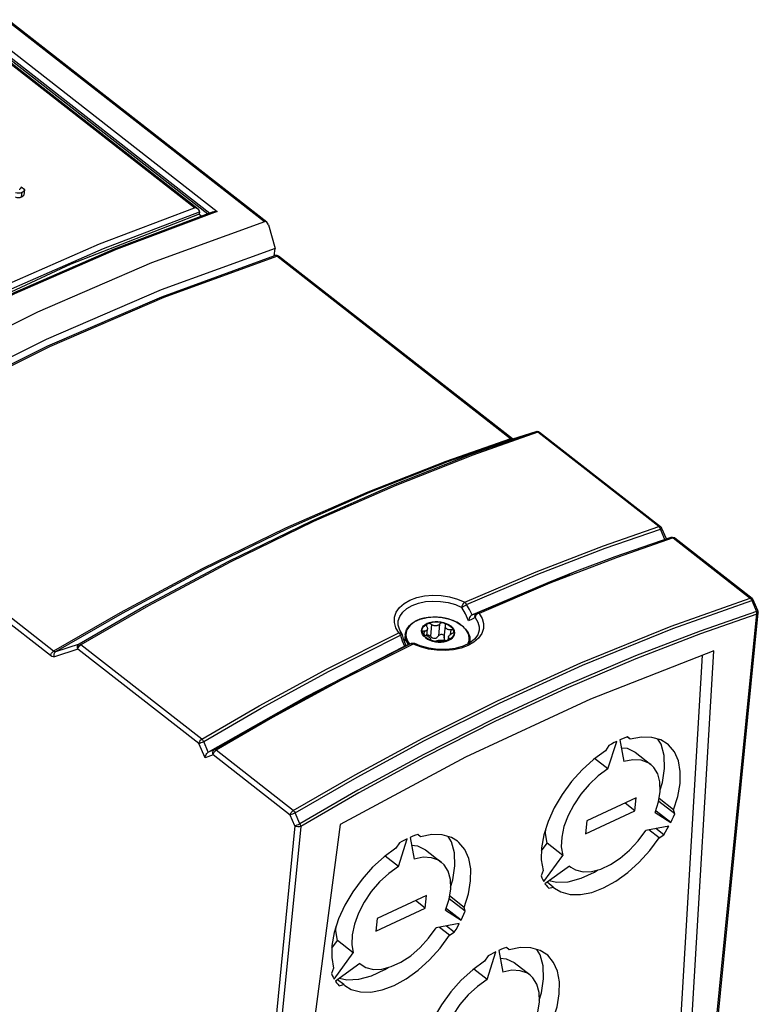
# Model space of a CAD drawing. Extents: x 0 to 594, y 0 to 420.
# Tile 25 of 26: x 535 to 553, y 107 to 131. Entities that reach past the tile are written whole.
import ezdxf

# ---------------------------------------------------------------- set-up
doc = ezdxf.new("R2010")
doc.units = 0
doc.header["$LTSCALE"] = 32.67
doc.layers.get('0').update_dxf_attribs({"linetype": 'CONTINUOUS'})

msp = doc.modelspace()

# ---------------------------------------------------------------- linework, layer by layer
at = {"color": 9, "linetype": 'CONTINUOUS'}
for p, q in [((540.755, 125.805), (534.401, 130.769)), ((539.035, 126.149), (533.511, 130.465)), ((533.718, 130.46), (539.409, 126.014)), ((533.809, 130.569), (539.592, 126.051)), ((534.787, 126.413), (534.799, 126.529)), ((539.148, 125.993), (539.215, 125.941)), ((538.288, 123.95), (541.057, 124.959)), ((546.802, 120.471), (541.057, 124.959)), ((547.437, 120.645), (547.423, 120.643)), ((547.423, 120.643), (547.424, 120.644)), ((550.443, 118.311), (547.472, 120.631)), ((546.818, 120.46), (546.802, 120.471)), ((535.5, 115.139), (529.755, 119.627)), ((535.574, 115.247), (529.829, 119.735)), ((550.457, 118.297), (550.443, 118.311)), ((550.483, 118.251), (550.477, 118.266)), ((550.595, 117.995), (550.483, 118.251)), ((550.486, 118.307), (550.486, 118.307)), ((550.794, 118.036), (549.417, 117.555)), ((550.794, 118.036), (552.69, 116.555)), ((552.706, 116.539), (552.69, 116.555)), ((552.752, 116.505), (552.73, 116.495)), ((552.73, 116.495), (552.847, 116.228)), ((552.763, 116.511), (552.752, 116.505)), ((552.764, 116.512), (552.763, 116.511)), ((546.027, 116.177), (545.991, 116.163)), ((552.847, 116.228), (552.868, 116.238)), ((552.854, 116.203), (552.847, 116.228)), ((552.869, 116.238), (552.88, 116.244)), ((552.88, 116.244), (552.881, 116.245)), ((545.058, 115.917), (545.029, 115.626)), ((544.074, 115.684), (544.057, 115.7)), ((544.677, 115.74), (544.67, 115.664)), ((544.86, 115.907), (544.831, 115.615)), ((545.333, 115.775), (545.321, 115.657)), ((545.599, 115.883), (545.578, 115.899)), ((545.622, 115.865), (545.599, 115.883)), ((545.646, 115.844), (545.622, 115.865)), ((545.672, 115.818), (545.646, 115.844)), ((545.697, 115.789), (545.672, 115.818)), ((544.127, 115.647), (544.101, 115.641)), ((544.21, 115.661), (544.21, 115.66)), ((544.275, 115.431), (544.291, 115.41)), ((544.376, 115.44), (544.362, 115.438)), ((544.362, 115.438), (544.365, 115.44)), ((545.294, 115.568), (545.291, 115.535)), ((545.753, 115.429), (545.763, 115.447)), ((536.171, 115.299), (535.593, 115.112)), ((536.201, 115.423), (535.623, 115.236)), ((539.141, 112.979), (536.171, 115.299)), ((539.214, 113.087), (536.244, 115.408)), ((544.274, 115.402), (544.305, 115.415)), ((544.589, 115.352), (544.409, 115.425)), ((544.784, 115.3), (544.589, 115.352)), ((544.989, 115.271), (544.784, 115.3)), ((539.375, 112.769), (539.261, 113.03)), ((539.295, 112.626), (539.141, 112.979)), ((539.521, 112.827), (539.375, 112.769)), ((541.462, 111.332), (539.566, 112.813)), ((539.493, 112.704), (539.295, 112.626)), ((541.388, 111.223), (539.493, 112.704)), ((541.505, 110.956), (541.388, 111.223)), ((541.625, 111.007), (541.508, 111.275)), ((541.505, 110.956), (540.078, 96.611)), ((541.646, 110.941), (540.218, 96.596))]:
    msp.add_line(p, q, dxfattribs=at)
at = {"color": 7, "linetype": 'CONTINUOUS'}
for p, q in [((540.809, 125.793), (534.445, 130.765)), ((539.124, 126.112), (533.557, 130.461)), ((533.708, 130.411), (539.361, 125.996)), ((534.866, 126.586), (534.775, 126.655)), ((534.854, 126.466), (534.866, 126.586)), ((539.158, 126.043), (539.148, 125.993)), ((540.851, 125.724), (541.018, 125.143)), ((540.995, 124.966), (541.018, 125.143)), ((541.028, 124.975), (541.008, 124.971)), ((546.846, 120.467), (541.101, 124.955)), ((547.423, 120.643), (546.846, 120.456)), ((547.461, 120.648), (547.424, 120.644)), ((550.486, 118.307), (547.516, 120.627)), ((546.854, 120.461), (546.846, 120.467)), ((546.856, 120.46), (546.854, 120.461)), ((550.499, 118.295), (550.486, 118.307)), ((550.63, 118.008), (550.516, 118.268)), ((550.819, 118.044), (550.838, 118.032)), ((550.838, 118.032), (552.734, 116.551)), ((545.856, 116.144), (548.248, 117.143)), ((548.425, 117.212), (547.721, 116.932)), ((548.406, 117.204), (548.248, 117.143)), ((547.721, 116.932), (545.978, 116.19)), ((552.748, 116.537), (552.734, 116.551)), ((552.764, 116.512), (552.748, 116.537)), ((552.881, 116.245), (552.764, 116.512)), ((551.447, 101.711), (552.888, 116.195)), ((552.886, 116.228), (552.881, 116.245)), ((544.039, 115.962), (544.039, 115.963)), ((544.717, 115.899), (544.765, 115.926)), ((545.152, 115.947), (545.214, 115.925)), ((545.467, 115.968), (545.607, 115.881)), ((544.131, 115.682), (544.078, 115.766)), ((544.13, 115.683), (544.13, 115.683)), ((544.134, 115.678), (544.13, 115.683)), ((544.147, 115.648), (544.134, 115.678)), ((544.619, 115.705), (544.612, 115.749)), ((544.678, 115.867), (544.717, 115.899)), ((544.738, 115.867), (544.744, 115.853)), ((544.741, 115.631), (544.758, 115.794)), ((545.173, 115.58), (545.202, 115.872)), ((545.202, 115.872), (545.203, 115.88)), ((544.185, 115.527), (544.198, 115.539)), ((544.21, 115.661), (544.194, 115.499)), ((544.365, 115.44), (544.305, 115.415)), ((544.365, 115.44), (544.391, 115.446)), ((544.391, 115.446), (544.424, 115.445)), ((544.424, 115.445), (544.447, 115.437)), ((544.584, 115.379), (544.447, 115.437)), ((544.71, 115.582), (544.669, 115.62)), ((544.71, 115.582), (544.761, 115.548)), ((544.761, 115.548), (544.82, 115.52)), ((544.82, 115.52), (544.885, 115.497)), ((544.831, 115.615), (544.857, 115.592)), ((544.836, 115.542), (544.836, 115.546)), ((544.836, 115.546), (544.836, 115.543)), ((544.885, 115.497), (544.954, 115.482)), ((544.954, 115.482), (545.025, 115.474)), ((545.093, 115.483), (545.025, 115.484)), ((545.025, 115.474), (545.096, 115.474)), ((545.229, 115.497), (545.287, 115.519)), ((545.271, 115.527), (545.275, 115.57)), ((545.325, 115.553), (545.277, 115.526)), ((545.278, 115.599), (545.279, 115.602)), ((545.287, 115.519), (545.337, 115.547)), ((545.301, 115.562), (545.294, 115.568)), ((545.364, 115.586), (545.325, 115.553)), ((545.406, 115.619), (545.424, 115.66)), ((545.915, 115.543), (545.793, 115.448)), ((545.802, 115.502), (545.797, 115.451)), ((544.212, 115.378), (544.192, 115.37)), ((544.305, 115.415), (544.212, 115.378)), ((544.234, 115.387), (544.23, 115.399)), ((544.792, 115.321), (544.584, 115.379)), ((545.012, 115.291), (544.792, 115.321)), ((545.234, 115.29), (545.012, 115.291)), ((545.444, 115.317), (545.234, 115.29)), ((551, 101.83), (551.799, 115.261)), ((550.756, 102.304), (551.521, 115.152)), ((549.194, 112.354), (549.411, 113.033)), ((549.487, 113.068), (549.583, 112.535)), ((549.741, 113.085), (549.672, 113.139)), ((549.741, 113.085), (549.674, 113.142)), ((549.135, 112.803), (548.842, 112.59)), ((549.22, 112.93), (549.135, 112.803)), ((549.861, 112.766), (550.25, 112.463)), ((549.194, 112.354), (548.868, 112.609)), ((549.886, 111.641), (548.675, 111.077)), ((549.855, 111.326), (549.886, 111.641)), ((550.836, 111.253), (550.447, 111.557)), ((550.809, 111.349), (550.452, 111.628)), ((548.643, 110.762), (549.855, 111.326)), ((549.855, 111.326), (549.614, 111.514)), ((550.353, 111.282), (550.439, 111.55)), ((550.736, 111.037), (550.379, 111.316)), ((550.836, 111.253), (550.809, 111.349)), ((548.675, 111.077), (548.643, 110.762)), ((550.353, 111.282), (550.736, 111.037)), ((542.612, 110.987), (540.809, 97.225)), ((550.691, 110.951), (550.124, 110.842)), ((550.452, 110.663), (550.203, 110.857)), ((550.568, 110.738), (550.374, 110.89)), ((544.045, 109.959), (544.261, 110.637)), ((544.337, 110.673), (544.433, 110.139)), ((544.591, 110.69), (544.523, 110.743)), ((544.591, 110.69), (544.525, 110.746)), ((550.452, 110.663), (550.568, 110.738)), ((543.985, 110.408), (543.692, 110.194)), ((544.07, 110.535), (543.985, 110.408)), ((544.711, 110.371), (545.1, 110.067)), ((547.56, 110.343), (547.698, 110.532)), ((548.087, 110.228), (547.698, 110.532)), ((544.045, 109.959), (543.718, 110.213)), ((547.616, 109.586), (548.087, 110.228)), ((548.247, 109.969), (547.647, 109.535)), ((548.247, 109.969), (548.28, 109.941)), ((547.602, 109.857), (547.552, 109.725)), ((547.85, 109.453), (547.698, 109.572)), ((547.738, 109.422), (547.85, 109.453)), ((547.85, 109.453), (547.88, 109.429)), ((544.737, 109.245), (543.525, 108.682)), ((544.705, 108.931), (544.737, 109.245)), ((545.203, 108.886), (545.289, 109.154)), ((545.686, 108.857), (545.297, 109.161)), ((545.659, 108.953), (545.302, 109.233)), ((543.494, 108.367), (544.705, 108.931)), ((544.705, 108.931), (544.464, 109.119)), ((545.586, 108.641), (545.23, 108.92)), ((545.686, 108.857), (545.659, 108.953)), ((543.525, 108.682), (543.494, 108.367)), ((545.203, 108.886), (545.586, 108.641)), ((545.542, 108.556), (544.975, 108.447)), ((545.302, 108.267), (545.053, 108.462)), ((545.418, 108.343), (545.224, 108.495)), ((545.302, 108.267), (545.418, 108.343)), ((542.41, 107.947), (542.549, 108.136)), ((542.938, 107.832), (542.549, 108.136)), ((546.771, 107.913), (546.702, 107.967)), ((546.771, 107.913), (546.704, 107.97)), ((542.467, 107.19), (542.938, 107.832)), ((546.25, 107.758), (546.165, 107.631)), ((546.224, 107.183), (546.441, 107.861)), ((546.516, 107.897), (546.612, 107.363)), ((542.452, 107.462), (542.402, 107.33)), ((543.097, 107.573), (542.498, 107.14)), ((543.097, 107.573), (543.13, 107.545)), ((546.165, 107.631), (545.872, 107.418)), ((546.891, 107.595), (547.28, 107.291)), ((546.224, 107.183), (545.898, 107.437)), ((542.701, 107.057), (542.548, 107.176)), ((542.588, 107.026), (542.701, 107.057)), ((542.701, 107.057), (542.73, 107.033))]:
    msp.add_line(p, q, dxfattribs=at)
for points in [[(534.747, 126.606), (534.741, 126.602), (534.735, 126.598), (534.728, 126.594)], [(534.761, 126.622), (534.757, 126.616), (534.753, 126.611), (534.747, 126.606)], [(534.775, 126.655), (534.772, 126.644), (534.767, 126.633), (534.761, 126.622)], [(534.799, 126.529), (534.826, 126.544), (534.848, 126.563), (534.866, 126.586)], [(534.626, 126.412), (534.668, 126.402), (534.71, 126.398), (534.75, 126.402), (534.787, 126.413)], [(534.637, 126.522), (534.682, 126.512), (534.722, 126.51), (534.76, 126.515), (534.799, 126.529)], [(534.787, 126.413), (534.827, 126.437), (534.854, 126.466)], [(539.124, 126.112), (539.121, 126.114), (539.094, 126.13), (539.065, 126.142), (539.035, 126.149)], [(539.158, 126.042), (539.156, 126.07), (539.142, 126.094), (539.124, 126.112)], [(539.148, 125.993), (535.995, 124.764), (532.807, 123.281), (529.604, 121.553)], [(539.492, 126.045), (537.064, 125.131), (534.561, 124.04), (532.043, 122.795)], [(539.492, 126.045), (539.499, 126.047), (539.53, 126.053), (539.562, 126.054), (539.592, 126.051)], [(540.755, 125.805), (537.981, 124.792), (535.182, 123.582), (532.363, 122.179), (529.531, 120.584)], [(540.809, 125.793), (540.781, 125.807), (540.755, 125.805)], [(540.851, 125.724), (540.833, 125.766), (540.809, 125.793)], [(541.018, 125.143), (538.219, 124.127), (535.394, 122.907), (532.549, 121.489), (529.69, 119.873)], [(529.78, 119.748), (532.609, 121.343), (535.432, 122.75), (538.236, 123.961), (541.008, 124.971)], [(541.101, 124.955), (541.067, 124.972), (541.028, 124.975)], [(547.516, 120.627), (547.497, 120.639), (547.461, 120.648)], [(550.516, 118.268), (550.515, 118.272), (550.499, 118.295)], [(550.743, 118.047), (549.366, 117.567), (548.425, 117.212)], [(550.745, 118.048), (550.782, 118.053), (550.819, 118.044)], [(552.888, 116.195), (552.889, 116.201), (552.886, 116.228)], [(544.078, 115.766), (544.04, 115.89), (544.039, 115.962)], [(544.21, 115.661), (544.243, 115.775), (544.319, 115.88), (544.433, 115.969), (544.58, 116.036), (544.75, 116.077), (544.934, 116.09), (545.121, 116.076), (545.302, 116.035), (545.467, 115.968)], [(544.705, 115.906), (544.755, 115.934), (544.813, 115.956), (544.877, 115.971), (544.946, 115.978), (545.017, 115.978), (545.088, 115.97), (545.157, 115.955), (545.222, 115.933), (545.28, 115.905), (545.331, 115.871)], [(544.765, 115.926), (544.753, 115.919), (544.744, 115.909), (544.738, 115.896), (544.737, 115.888)], [(544.765, 115.926), (544.821, 115.948), (544.883, 115.962), (544.949, 115.969), (545.017, 115.969), (545.085, 115.962), (545.152, 115.947)], [(544.86, 115.907), (544.846, 115.917), (544.829, 115.925), (544.812, 115.931), (544.795, 115.932), (544.779, 115.931), (544.765, 115.926)], [(545.058, 115.917), (545.049, 115.907), (545.039, 115.897), (545.027, 115.889), (545.015, 115.882), (545.001, 115.877), (544.987, 115.873), (544.972, 115.871), (544.957, 115.87), (544.942, 115.871), (544.927, 115.874), (544.912, 115.878), (544.898, 115.883), (544.885, 115.89), (544.872, 115.898), (544.86, 115.907)], [(545.152, 115.947), (545.135, 115.95), (545.118, 115.95), (545.102, 115.946), (545.085, 115.939), (545.07, 115.929), (545.058, 115.917)], [(545.199, 115.907), (545.191, 115.92), (545.181, 115.932), (545.167, 115.941), (545.152, 115.947)], [(545.214, 115.925), (545.271, 115.898), (545.32, 115.865), (545.36, 115.829), (545.39, 115.789), (545.408, 115.747)], [(545.856, 116.144), (545.831, 116.127), (545.81, 116.104), (545.794, 116.077), (545.782, 116.05), (545.774, 116.023), (545.77, 115.998)], [(544.612, 115.749), (544.618, 115.793), (544.635, 115.834), (544.665, 115.872), (544.705, 115.906)], [(544.669, 115.62), (544.638, 115.662), (544.619, 115.705)], [(544.634, 115.706), (544.627, 115.748), (544.632, 115.79), (544.649, 115.83), (544.678, 115.867)], [(544.677, 115.74), (544.663, 115.74), (544.65, 115.737), (544.641, 115.732), (544.635, 115.725), (544.632, 115.717)], [(544.632, 115.717), (544.632, 115.716), (544.634, 115.706)], [(544.771, 115.555), (544.722, 115.587), (544.682, 115.624), (544.652, 115.664), (544.634, 115.706)], [(544.634, 115.706), (544.639, 115.695), (544.647, 115.684)], [(544.647, 115.684), (544.659, 115.672), (544.673, 115.662), (544.689, 115.653), (544.705, 115.646)], [(544.758, 115.794), (544.757, 115.791), (544.755, 115.782), (544.751, 115.773), (544.746, 115.765), (544.74, 115.757), (544.732, 115.751), (544.723, 115.747), (544.712, 115.743), (544.701, 115.741), (544.69, 115.74), (544.677, 115.74)], [(544.737, 115.888), (544.736, 115.882), (544.738, 115.867)], [(544.744, 115.853), (544.749, 115.842), (544.753, 115.832), (544.756, 115.821), (544.757, 115.811), (544.758, 115.801), (544.758, 115.794)], [(545.203, 115.88), (545.203, 115.892), (545.199, 115.907)], [(545.351, 115.776), (545.308, 115.773), (545.286, 115.774), (545.266, 115.778), (545.249, 115.786), (545.234, 115.795), (545.221, 115.807), (545.211, 115.822), (545.205, 115.837), (545.202, 115.856), (545.202, 115.872)], [(545.279, 115.602), (545.28, 115.609), (545.284, 115.617), (545.289, 115.626), (545.296, 115.634), (545.304, 115.642), (545.314, 115.651), (545.324, 115.659), (545.336, 115.666), (545.348, 115.674), (545.361, 115.68)], [(545.423, 115.748), (545.404, 115.791), (545.373, 115.832), (545.331, 115.871)], [(545.382, 115.771), (545.367, 115.775), (545.351, 115.776)], [(545.361, 115.68), (545.377, 115.689), (545.39, 115.7), (545.4, 115.712), (545.407, 115.724), (545.409, 115.734)], [(545.408, 115.747), (545.403, 115.757), (545.394, 115.765), (545.382, 115.771)], [(545.409, 115.734), (545.409, 115.736), (545.408, 115.747)], [(545.408, 115.747), (545.415, 115.704), (545.409, 115.662)], [(545.424, 115.66), (545.43, 115.703), (545.423, 115.748)], [(545.607, 115.881), (545.698, 115.794), (545.763, 115.699), (545.797, 115.6), (545.802, 115.502)], [(546.03, 115.765), (545.995, 115.649), (545.915, 115.543)], [(544.23, 115.399), (544.175, 115.554), (544.147, 115.648)], [(544.705, 115.646), (544.73, 115.636), (544.751, 115.626), (544.77, 115.616), (544.787, 115.605), (544.802, 115.595)], [(544.743, 115.645), (544.744, 115.646), (544.76, 115.648), (544.778, 115.647), (544.796, 115.641)], [(544.89, 115.506), (544.827, 115.527), (544.771, 115.555)], [(544.796, 115.641), (544.814, 115.63), (544.831, 115.615)], [(544.802, 115.595), (544.815, 115.584), (544.825, 115.573), (544.832, 115.563), (544.836, 115.553), (544.836, 115.546)], [(544.836, 115.542), (544.837, 115.537), (544.841, 115.53), (544.849, 115.523), (544.861, 115.517), (544.874, 115.511), (544.89, 115.506)], [(544.857, 115.592), (544.885, 115.576), (544.911, 115.568)], [(545.025, 115.484), (544.956, 115.491), (544.89, 115.506)], [(544.89, 115.506), (544.907, 115.502), (544.923, 115.499), (544.939, 115.498), (544.955, 115.498), (544.97, 115.5), (544.98, 115.503)], [(544.911, 115.568), (544.937, 115.566), (544.962, 115.571), (544.986, 115.582), (545.009, 115.6), (545.029, 115.626)], [(544.98, 115.503), (544.989, 115.506), (544.999, 115.509), (545.009, 115.512), (545.022, 115.514), (545.035, 115.516), (545.049, 115.518), (545.063, 115.519), (545.078, 115.52), (545.094, 115.52), (545.109, 115.52), (545.124, 115.52), (545.139, 115.519), (545.153, 115.517), (545.166, 115.516), (545.178, 115.514)], [(545.029, 115.626), (545.043, 115.642), (545.06, 115.655), (545.078, 115.663), (545.097, 115.666), (545.115, 115.665), (545.132, 115.661), (545.147, 115.652), (545.16, 115.64), (545.169, 115.624), (545.174, 115.606), (545.174, 115.589)], [(545.277, 115.526), (545.221, 115.505), (545.159, 115.491), (545.093, 115.483)], [(545.096, 115.474), (545.164, 115.482), (545.229, 115.497)], [(545.173, 115.579), (545.173, 115.554), (545.178, 115.527), (545.186, 115.513)], [(545.178, 115.514), (545.194, 115.512), (545.211, 115.512), (545.229, 115.513), (545.246, 115.516), (545.263, 115.521), (545.277, 115.526)], [(545.277, 115.526), (545.289, 115.533), (545.297, 115.54), (545.302, 115.547), (545.304, 115.552)], [(545.279, 115.588), (545.278, 115.595), (545.278, 115.599)], [(545.294, 115.568), (545.289, 115.572), (545.284, 115.577), (545.281, 115.582), (545.279, 115.588)], [(545.304, 115.552), (545.304, 115.555), (545.301, 115.562)], [(545.337, 115.547), (545.377, 115.581), (545.406, 115.619)], [(545.409, 115.662), (545.392, 115.623), (545.364, 115.586)], [(545.793, 115.448), (545.633, 115.371), (545.444, 115.317)], [(539.375, 112.769), (541.785, 114.137), (544.192, 115.37)], [(551.799, 115.261), (548.762, 114.07), (545.695, 112.643), (542.612, 110.987)], [(549.411, 113.033), (549.347, 113.001), (549.284, 112.967), (549.22, 112.93)], [(549.674, 113.142), (549.612, 113.12), (549.55, 113.095), (549.487, 113.068)], [(550.65, 112.975), (550.497, 113.067), (550.273, 113.131), (550.018, 113.137), (549.741, 113.085)], [(550.479, 111.844), (550.533, 112.021), (550.585, 112.37), (550.574, 112.687), (550.5, 112.961), (550.421, 113.089)], [(539.295, 112.626), (539.301, 112.657), (539.311, 112.686), (539.324, 112.713), (539.34, 112.736), (539.357, 112.755), (539.375, 112.769)], [(549.521, 112.877), (549.667, 112.862), (549.861, 112.767)], [(550.809, 111.349), (550.914, 111.681), (550.969, 111.999), (550.973, 112.292), (550.926, 112.553), (550.828, 112.774), (550.684, 112.946), (550.65, 112.975)], [(548.842, 112.59), (548.561, 112.335), (548.302, 112.046), (548.072, 111.731), (547.877, 111.401), (547.724, 111.064), (547.618, 110.732), (547.561, 110.414), (547.556, 110.119), (547.602, 109.857)], [(550.25, 112.463), (550.184, 112.506), (550.01, 112.569), (549.806, 112.579), (549.583, 112.535)], [(549.194, 112.354), (548.958, 112.184), (548.733, 111.975), (548.529, 111.737), (548.353, 111.477), (548.213, 111.208), (548.113, 110.937), (548.058, 110.678), (548.049, 110.438), (548.087, 110.228)], [(550.439, 111.55), (550.48, 111.804), (550.473, 112.036), (550.42, 112.235), (550.322, 112.394), (550.25, 112.463)], [(550.736, 111.037), (550.771, 111.109), (550.805, 111.181), (550.836, 111.253)], [(547.698, 110.532), (547.658, 110.77), (547.666, 110.883)], [(548.28, 109.941), (548.397, 109.872), (548.582, 109.826), (548.792, 109.833), (549.021, 109.893), (549.259, 110.004), (549.498, 110.161), (549.727, 110.359), (549.939, 110.589), (550.124, 110.842)], [(550.568, 110.738), (550.611, 110.809), (550.652, 110.88), (550.691, 110.951)], [(544.261, 110.637), (544.198, 110.605), (544.134, 110.571), (544.07, 110.535)], [(544.525, 110.746), (544.462, 110.724), (544.4, 110.7), (544.337, 110.673)], [(545.5, 110.579), (545.347, 110.671), (545.123, 110.735), (544.869, 110.742), (544.591, 110.69)], [(545.329, 109.448), (545.384, 109.626), (545.436, 109.975), (545.424, 110.292), (545.35, 110.565), (545.271, 110.693)], [(547.88, 109.429), (548.039, 109.334), (548.264, 109.271), (548.519, 109.267), (548.797, 109.321), (549.089, 109.431), (549.386, 109.595), (549.679, 109.807), (549.96, 110.061), (550.22, 110.349), (550.452, 110.663)], [(544.371, 110.481), (544.517, 110.467), (544.711, 110.371)], [(545.659, 108.953), (545.764, 109.286), (545.819, 109.603), (545.823, 109.897), (545.776, 110.158), (545.679, 110.378), (545.534, 110.551), (545.5, 110.579)], [(543.692, 110.194), (543.412, 109.939), (543.152, 109.65), (542.922, 109.336), (542.727, 109.005), (542.575, 108.669), (542.468, 108.336), (542.412, 108.018), (542.406, 107.723), (542.452, 107.462)], [(545.1, 110.067), (545.034, 110.111), (544.86, 110.173), (544.657, 110.183), (544.433, 110.139)], [(544.045, 109.959), (543.808, 109.788), (543.583, 109.579), (543.379, 109.341), (543.203, 109.082), (543.063, 108.812), (542.963, 108.542), (542.908, 108.282), (542.899, 108.042), (542.938, 107.832)], [(545.289, 109.154), (545.33, 109.409), (545.324, 109.64), (545.271, 109.839), (545.173, 109.998), (545.1, 110.067)], [(547.751, 109.61), (547.929, 109.569), (548.22, 109.582), (548.536, 109.667), (548.865, 109.82), (548.948, 109.874)], [(547.552, 109.725), (547.571, 109.677), (547.593, 109.63), (547.616, 109.586)], [(547.647, 109.535), (547.676, 109.495), (547.706, 109.457), (547.738, 109.422)], [(545.586, 108.641), (545.622, 108.713), (545.655, 108.785), (545.686, 108.857)], [(542.549, 108.136), (542.509, 108.375), (542.517, 108.487)], [(543.13, 107.545), (543.248, 107.476), (543.432, 107.43), (543.642, 107.437), (543.871, 107.498), (544.109, 107.608), (544.348, 107.766), (544.577, 107.963), (544.789, 108.193), (544.975, 108.447)], [(545.418, 108.343), (545.461, 108.413), (545.502, 108.484), (545.542, 108.556)], [(542.73, 107.033), (542.889, 106.938), (543.114, 106.876), (543.369, 106.871), (543.647, 106.925), (543.939, 107.035), (544.236, 107.199), (544.529, 107.411), (544.811, 107.665), (545.071, 107.953), (545.302, 108.267)], [(546.704, 107.97), (546.642, 107.948), (546.579, 107.923), (546.516, 107.897)], [(547.68, 107.803), (547.527, 107.895), (547.303, 107.959), (547.048, 107.965), (546.771, 107.913)], [(546.441, 107.861), (546.377, 107.829), (546.313, 107.795), (546.25, 107.758)], [(546.551, 107.705), (546.697, 107.69), (546.89, 107.595)], [(547.508, 106.672), (547.563, 106.849), (547.615, 107.199), (547.604, 107.516), (547.529, 107.789), (547.451, 107.917)], [(547.839, 106.177), (547.944, 106.509), (547.999, 106.827), (548.003, 107.121), (547.956, 107.382), (547.858, 107.602), (547.714, 107.775), (547.68, 107.803)], [(542.601, 107.215), (542.779, 107.174), (543.071, 107.187), (543.387, 107.271), (543.715, 107.424), (543.798, 107.478)], [(542.402, 107.33), (542.421, 107.281), (542.443, 107.235), (542.467, 107.19)], [(545.872, 107.418), (545.591, 107.163), (545.332, 106.874), (545.101, 106.559), (544.907, 106.229), (544.754, 105.892), (544.648, 105.56), (544.591, 105.242), (544.585, 104.947), (544.631, 104.685)], [(547.279, 107.291), (547.214, 107.335), (547.039, 107.397), (546.836, 107.407), (546.612, 107.363)], [(547.469, 106.378), (547.51, 106.633), (547.503, 106.864), (547.45, 107.063), (547.352, 107.222), (547.279, 107.291)], [(542.498, 107.14), (542.526, 107.1), (542.556, 107.062), (542.588, 107.026)], [(546.224, 107.183), (545.987, 107.012), (545.763, 106.803), (545.559, 106.565), (545.383, 106.306), (545.242, 106.036), (545.143, 105.766), (545.087, 105.506), (545.079, 105.266), (545.117, 105.056)]]:
    msp.add_lwpolyline(points, dxfattribs=at)
at = {"color": 9, "linetype": 'CONTINUOUS'}
for points in [[(529.614, 121.766), (531.984, 123.064), (534.352, 124.231), (536.705, 125.26), (539.035, 126.149)], [(529.603, 121.598), (532.008, 122.917), (534.409, 124.101), (536.796, 125.145), (539.158, 126.043)], [(539.592, 126.051), (537.115, 125.119), (534.611, 124.028), (532.091, 122.782)], [(541.057, 124.959), (541.031, 124.972), (541.008, 124.971)], [(541.057, 124.959), (541.082, 124.962), (541.101, 124.955)], [(529.829, 119.735), (532.656, 121.33), (535.482, 122.738), (538.288, 123.95)], [(547.423, 120.643), (545.824, 120.081), (543.916, 119.329), (541.911, 118.446), (539.867, 117.45), (537.857, 116.377), (536.201, 115.423)], [(547.472, 120.631), (545.872, 120.068), (543.963, 119.316), (541.957, 118.433), (539.913, 117.436), (537.902, 116.362), (536.244, 115.408)], [(547.472, 120.631), (547.463, 120.638), (547.451, 120.643), (547.438, 120.645)], [(547.472, 120.631), (547.497, 120.634), (547.516, 120.627)], [(546.802, 120.471), (545.211, 119.914), (543.291, 119.159), (541.274, 118.272), (539.221, 117.269), (537.207, 116.191), (535.574, 115.247)], [(546.846, 120.456), (545.255, 119.9), (543.336, 119.145), (541.321, 118.258), (539.269, 117.257), (537.257, 116.179), (535.623, 115.236)], [(546.802, 120.471), (546.827, 120.474), (546.846, 120.467)], [(546.846, 120.456), (546.833, 120.456), (546.818, 120.46)], [(545.675, 116.452), (547.427, 117.198), (549.087, 117.838), (550.443, 118.311)], [(545.718, 116.393), (547.469, 117.139), (549.129, 117.778), (550.483, 118.251)], [(550.443, 118.311), (550.467, 118.314), (550.486, 118.307)], [(550.477, 118.266), (550.468, 118.282), (550.457, 118.297)], [(550.483, 118.251), (550.505, 118.261), (550.516, 118.267), (550.516, 118.268)], [(550.745, 118.048), (550.754, 118.05), (550.766, 118.049), (550.78, 118.045), (550.794, 118.036)], [(550.838, 118.032), (550.819, 118.039), (550.794, 118.036)], [(549.417, 117.555), (547.77, 116.92), (546.027, 116.177)], [(541.462, 111.332), (542.983, 112.211), (544.645, 113.11), (546.482, 114.03), (548.525, 114.962), (550.75, 115.865), (552.69, 116.555)], [(541.508, 111.275), (543.029, 112.153), (544.69, 113.052), (546.526, 113.971), (548.568, 114.902), (550.792, 115.805), (552.73, 116.495)], [(544.057, 115.7), (543.984, 115.825), (543.948, 115.953), (543.951, 116.082), (543.993, 116.206), (544.072, 116.32), (544.186, 116.421), (544.33, 116.504), (544.499, 116.567), (544.688, 116.607), (544.889, 116.623), (545.095, 116.614), (545.3, 116.582), (545.495, 116.528), (545.675, 116.452)], [(544.039, 115.963), (544.043, 115.991), (544.081, 116.104), (544.153, 116.208), (544.256, 116.299), (544.387, 116.374), (544.54, 116.431), (544.712, 116.468), (544.894, 116.482), (545.082, 116.474), (545.268, 116.445), (545.445, 116.395), (545.608, 116.326)], [(545.608, 116.326), (545.616, 116.36), (545.631, 116.396), (545.652, 116.429), (545.675, 116.452)], [(545.675, 116.452), (545.691, 116.437), (545.706, 116.416), (545.718, 116.393)], [(552.69, 116.555), (552.715, 116.558), (552.734, 116.551)], [(552.73, 116.495), (552.72, 116.519), (552.706, 116.539)], [(552.847, 116.228), (551.46, 115.744), (549.872, 115.133), (548.159, 114.406), (546.399, 113.588), (544.67, 112.714), (543.052, 111.833), (541.625, 111.007)], [(552.854, 116.155), (551.468, 115.672), (549.882, 115.061), (548.171, 114.335), (546.414, 113.518), (544.687, 112.645), (543.07, 111.766), (541.646, 110.941)], [(545.718, 116.393), (545.692, 116.375), (545.662, 116.356), (545.633, 116.339), (545.608, 116.326)], [(545.77, 115.998), (545.694, 116.167), (545.608, 116.326)], [(545.856, 116.144), (545.79, 116.271), (545.718, 116.393)], [(545.978, 116.19), (545.921, 116.169), (545.856, 116.144)], [(545.928, 116.076), (545.925, 116.111), (545.933, 116.144), (545.951, 116.172), (545.978, 116.19)], [(545.991, 116.163), (545.96, 116.139), (545.938, 116.109), (545.928, 116.076)], [(545.978, 116.19), (545.993, 116.192), (546.01, 116.188), (546.027, 116.177)], [(546.027, 116.177), (546.1, 116.055), (546.136, 115.929), (546.134, 115.803), (546.092, 115.682)], [(551.413, 101.67), (552.856, 116.178), (552.854, 116.203)], [(552.888, 116.195), (552.878, 116.172), (552.854, 116.155)], [(544.485, 115.995), (544.407, 115.948), (544.341, 115.895), (544.29, 115.835), (544.255, 115.771), (544.236, 115.705)], [(545.52, 115.938), (545.483, 115.959), (545.44, 115.98), (545.391, 116.002), (545.335, 116.023), (545.27, 116.043), (545.193, 116.062), (545.105, 116.078), (545.004, 116.088), (544.892, 116.089), (544.78, 116.08), (544.674, 116.061), (544.575, 116.033), (544.485, 115.995)], [(545.578, 115.899), (545.552, 115.918), (545.52, 115.938)], [(545.928, 116.076), (545.856, 116.04), (545.77, 115.998)], [(545.928, 116.076), (545.995, 115.965), (546.028, 115.851), (546.03, 115.765)], [(539.214, 113.087), (540.627, 113.905), (542.297, 114.812), (544.057, 115.7)], [(544.057, 115.7), (544.091, 115.703), (544.119, 115.693), (544.13, 115.683)], [(544.101, 115.641), (544.089, 115.664), (544.074, 115.684)], [(544.236, 115.705), (544.232, 115.644), (544.24, 115.589)], [(545.786, 115.574), (545.779, 115.629), (545.764, 115.676), (545.744, 115.718), (545.722, 115.755), (545.697, 115.789)], [(546.092, 115.682), (546.013, 115.571), (545.9, 115.472)], [(539.261, 113.03), (540.673, 113.847), (542.342, 114.754), (544.101, 115.641)], [(544.362, 115.438), (542.594, 114.547), (540.91, 113.631), (539.521, 112.827)], [(544.101, 115.641), (544.142, 115.505), (544.192, 115.37)], [(544.147, 115.648), (544.143, 115.649), (544.127, 115.647)], [(544.21, 115.66), (544.209, 115.617), (544.217, 115.561), (544.232, 115.512), (544.252, 115.469), (544.275, 115.431)], [(544.24, 115.589), (544.255, 115.541), (544.274, 115.499), (544.297, 115.462)], [(544.297, 115.462), (544.321, 115.429), (544.326, 115.424)], [(544.409, 115.425), (544.392, 115.435), (544.376, 115.44)], [(544.447, 115.437), (544.431, 115.438), (544.409, 115.425)], [(545.9, 115.472), (545.756, 115.389), (545.586, 115.326), (545.398, 115.284)], [(545.763, 115.447), (545.782, 115.513), (545.786, 115.574)], [(545.789, 115.446), (545.8, 115.483), (545.802, 115.502)], [(535.5, 115.139), (535.508, 115.169), (535.524, 115.199), (535.547, 115.227), (535.574, 115.247)], [(535.623, 115.236), (535.607, 115.233), (535.59, 115.237), (535.574, 115.247)], [(535.593, 115.112), (535.584, 115.148), (535.586, 115.183), (535.6, 115.214), (535.623, 115.236)], [(536.171, 115.299), (536.162, 115.335), (536.164, 115.37), (536.178, 115.401), (536.201, 115.423)], [(536.171, 115.299), (536.178, 115.329), (536.195, 115.36), (536.218, 115.387), (536.244, 115.408)], [(536.244, 115.408), (536.234, 115.415), (536.223, 115.42), (536.212, 115.423), (536.201, 115.423)], [(544.409, 115.425), (542.641, 114.533), (540.956, 113.617), (539.566, 112.813)], [(545.398, 115.284), (545.196, 115.266), (544.989, 115.271)], [(535.593, 115.112), (535.564, 115.11), (535.533, 115.119), (535.5, 115.139)], [(539.141, 112.979), (539.149, 113.009), (539.165, 113.039), (539.188, 113.067), (539.214, 113.087)], [(539.141, 112.979), (539.165, 112.988), (539.195, 113.001), (539.229, 113.016), (539.261, 113.03)], [(539.261, 113.03), (539.252, 113.045), (539.242, 113.059), (539.229, 113.074), (539.214, 113.087)], [(539.493, 112.704), (539.483, 112.739), (539.485, 112.775), (539.499, 112.805), (539.521, 112.827)], [(539.493, 112.704), (539.5, 112.734), (539.517, 112.765), (539.54, 112.792), (539.566, 112.813)], [(539.566, 112.813), (539.556, 112.82), (539.544, 112.825), (539.532, 112.828), (539.521, 112.827)], [(541.388, 111.223), (541.396, 111.253), (541.412, 111.284), (541.435, 111.311), (541.462, 111.332)], [(541.462, 111.332), (541.479, 111.316), (541.494, 111.297), (541.508, 111.275)], [(541.508, 111.275), (541.476, 111.26), (541.443, 111.245), (541.412, 111.233), (541.388, 111.223)], [(541.505, 110.956), (541.529, 110.966), (541.56, 110.978), (541.593, 110.993), (541.625, 111.007)], [(541.646, 110.941), (541.612, 110.931), (541.573, 110.931), (541.535, 110.94), (541.505, 110.956)], [(541.625, 111.007), (541.636, 110.984), (541.643, 110.961), (541.646, 110.941)]]:
    msp.add_lwpolyline(points, dxfattribs=at)

doc.saveas('drawing.dxf')
